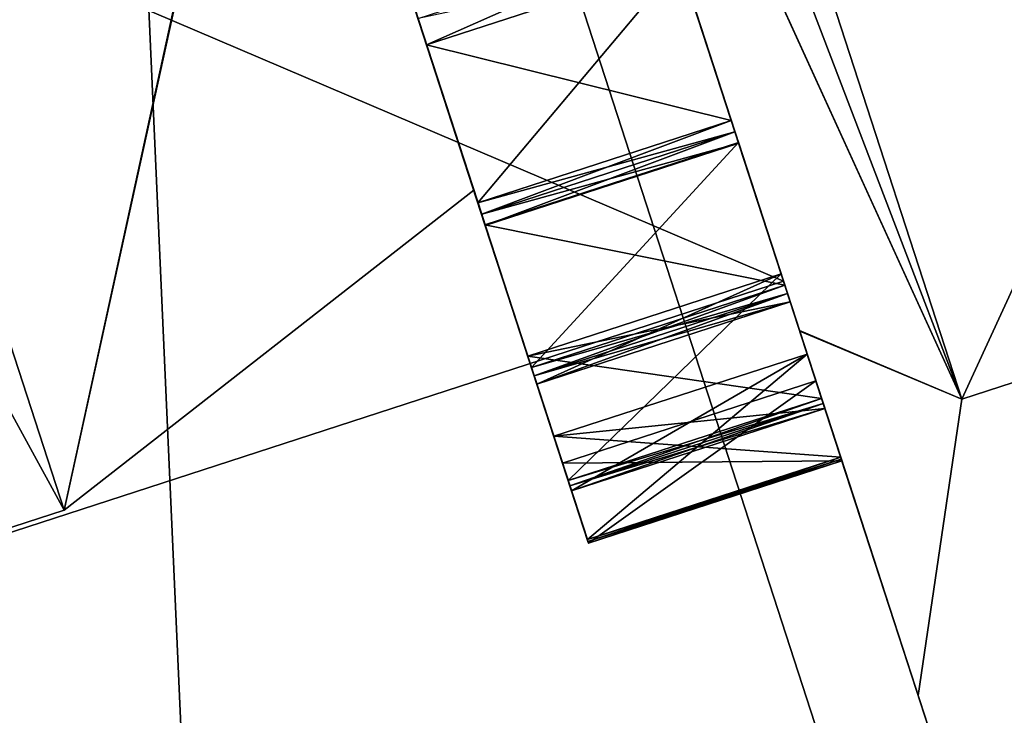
# Model space of a CAD drawing. Header units: inches. Extents: x -11.1 to 11.1, y -2.2 to 7.8.
# Tile 121 of 146: x -10.1197 to -9.9867, y 4.6517 to 4.7457. Entities that reach past the tile are written whole.
import ezdxf

# ---------------------------------------------------------------- set-up
doc = ezdxf.new("R2010")
doc.units = ezdxf.units.IN
doc.header["$LTSCALE"] = 81.481481
doc.header["$MEASUREMENT"] = 0
for name, color, linetype in [('19255', 7, 'CONTINUOUS'), ('19257', 7, 'CONTINUOUS'), ('19266', 7, 'CONTINUOUS'), ('19398', 7, 'CONTINUOUS'), ('19399', 7, 'CONTINUOUS'), ('19400', 7, 'CONTINUOUS'), ('19401', 7, 'CONTINUOUS'), ('19402', 7, 'CONTINUOUS'), ('19403', 7, 'CONTINUOUS'), ('19404', 7, 'CONTINUOUS'), ('19409', 7, 'CONTINUOUS'), ('19410', 7, 'CONTINUOUS'), ('29183', 7, 'CONTINUOUS'), ('29184', 7, 'CONTINUOUS'), ('29189', 7, 'CONTINUOUS'), ('29194', 7, 'CONTINUOUS'), ('29197', 7, 'CONTINUOUS'), ('29198', 7, 'CONTINUOUS'), ('29199', 7, 'CONTINUOUS'), ('29201', 7, 'CONTINUOUS'), ('29202', 7, 'CONTINUOUS'), ('29208', 7, 'CONTINUOUS'), ('29212', 7, 'CONTINUOUS'), ('29215', 7, 'CONTINUOUS'), ('29220', 7, 'CONTINUOUS'), ('29233', 7, 'CONTINUOUS'), ('29241', 7, 'CONTINUOUS'), ('29242', 7, 'CONTINUOUS'), ('29262', 7, 'CONTINUOUS'), ('29275', 7, 'CONTINUOUS'), ('29280', 7, 'CONTINUOUS'), ('29282', 7, 'CONTINUOUS'), ('29286', 7, 'CONTINUOUS'), ('29287', 7, 'CONTINUOUS'), ('29294', 7, 'CONTINUOUS'), ('29296', 7, 'CONTINUOUS'), ('29297', 7, 'CONTINUOUS'), ('29301', 7, 'CONTINUOUS'), ('29302', 7, 'CONTINUOUS'), ('29307', 7, 'CONTINUOUS'), ('29310', 7, 'CONTINUOUS'), ('29312', 7, 'CONTINUOUS'), ('29313', 7, 'CONTINUOUS'), ('29322', 7, 'CONTINUOUS')]:
    doc.layers.add(name, color=color, linetype=linetype)

msp = doc.modelspace()

# ---------------------------------------------------------------- linework, layer by layer
at = {"layer": '19255', "linetype": 'CONTINUOUS'}
for points in [[(-11.09507, 6.81308, 9.40325), (-9.76142, 2.70853, 13.23442), (-10.30034, 4.36716, 14.10393), (-11.09507, 6.81308, 9.40325)], [(-9.76142, 2.70853, 13.23442), (-11.09507, 6.81308, 9.40325), (-10.51656, 5.0326, 10.33823), (-9.76142, 2.70853, 13.23442)], [(-10.47549, 4.90621, 10.37387), (-9.76142, 2.70853, 13.23442), (-10.51656, 5.0326, 10.33823), (-10.47549, 4.90621, 10.37387)], [(-9.76142, 2.70853, 13.23442), (-10.47549, 4.90621, 10.37387), (-10.43443, 4.77983, 10.33823), (-9.76142, 2.70853, 13.23442)], [(-10.4044, 4.68742, 10.24098), (-9.76142, 2.70853, 13.23442), (-10.43443, 4.77983, 10.33823), (-10.4044, 4.68742, 10.24098)], [(-10.0624, 3.63485, 7.85078), (-9.76142, 2.70853, 13.23442), (-10.41483, 4.71951, 8.98736), (-10.0624, 3.63485, 7.85078)], [(-10.41483, 4.71951, 8.98736), (-9.76142, 2.70853, 13.23442), (-10.4044, 4.68742, 9.97552), (-10.41483, 4.71951, 8.98736)], [(-10.4044, 4.68742, 9.97552), (-9.76142, 2.70853, 13.23442), (-10.39342, 4.65363, 10.10825), (-10.4044, 4.68742, 9.97552)], [(-10.39342, 4.65363, 10.10825), (-9.76142, 2.70853, 13.23442), (-10.4044, 4.68742, 10.24098), (-10.39342, 4.65363, 10.10825)]]:
    msp.add_3dface(points, dxfattribs=at)
at = {"layer": '19257', "linetype": 'CONTINUOUS'}
for points in [[(-9.58262, 2.76662, 13.23442), (-10.91627, 6.87118, 14.40325), (-10.12154, 4.42525, 14.10393), (-9.58262, 2.76662, 13.23442)], [(-10.91627, 6.87118, 14.40325), (-9.58262, 2.76662, 13.23442), (-10.29669, 4.96431, 10.37387), (-10.91627, 6.87118, 14.40325)], [(-10.29669, 4.96431, 10.37387), (-9.58262, 2.76662, 13.23442), (-10.25563, 4.83792, 10.33823), (-10.29669, 4.96431, 10.37387)], [(-9.8836, 3.69295, 7.85078), (-10.23603, 4.77761, 8.98736), (-10.29669, 4.96431, 9.84262), (-9.8836, 3.69295, 7.85078)], [(-10.25563, 4.83792, 9.87827), (-9.8836, 3.69295, 7.85078), (-10.29669, 4.96431, 9.84262), (-10.25563, 4.83792, 9.87827)], [(-10.25563, 4.83792, 10.33823), (-9.58262, 2.76662, 13.23442), (-10.2256, 4.74552, 10.24098), (-10.25563, 4.83792, 10.33823)], [(-10.2256, 4.74552, 9.97552), (-9.8836, 3.69295, 7.85078), (-10.25563, 4.83792, 9.87827), (-10.2256, 4.74552, 9.97552)], [(-9.58262, 2.76662, 13.23442), (-9.58262, 2.76662, 6.17252), (-10.2256, 4.74552, 10.24098), (-9.58262, 2.76662, 13.23442)], [(-9.58262, 2.76662, 6.17252), (-9.8836, 3.69295, 7.85078), (-10.2256, 4.74552, 9.97552), (-9.58262, 2.76662, 6.17252)], [(-10.2256, 4.74552, 10.24098), (-9.58262, 2.76662, 6.17252), (-10.21462, 4.71172, 10.10825), (-10.2256, 4.74552, 10.24098)], [(-10.21462, 4.71172, 10.10825), (-9.58262, 2.76662, 6.17252), (-10.2256, 4.74552, 9.97552), (-10.21462, 4.71172, 10.10825)]]:
    msp.add_3dface(points, dxfattribs=at)
at = {"layer": '19266', "linetype": 'CONTINUOUS'}
for points in [[(-9.8836, 3.69295, 7.85078), (-10.41483, 4.71951, 8.98736), (-10.23603, 4.77761, 8.98736), (-9.8836, 3.69295, 7.85078)], [(-10.0624, 3.63485, 7.85078), (-10.41483, 4.71951, 8.98736), (-9.8836, 3.69295, 7.85078), (-10.0624, 3.63485, 7.85078)]]:
    msp.add_3dface(points, dxfattribs=at)
at = {"layer": '19398', "linetype": 'CONTINUOUS'}
for points in [[(-10.59798, 5.89159, 9.35825), (-9.9954, 4.03703, 9.35825), (-10.59798, 5.89159, 10.14575), (-10.59798, 5.89159, 9.35825)], [(-10.59798, 5.89159, 10.14575), (-9.9954, 4.03703, 9.35825), (-10.3474, 5.12036, 9.82411), (-10.59798, 5.89159, 10.14575)], [(-10.3474, 5.12036, 9.82411), (-9.9954, 4.03703, 9.35825), (-10.24599, 4.80825, 9.82411), (-10.3474, 5.12036, 9.82411)], [(-10.08252, 4.30514, 10.82634), (-10.29283, 4.95242, 11.10825), (-10.1953, 4.65224, 10.10825), (-10.08252, 4.30514, 10.82634)], [(-9.9954, 4.03703, 9.35825), (-10.1953, 4.65224, 10.10825), (-10.24599, 4.80825, 9.82411), (-9.9954, 4.03703, 9.35825)], [(-9.9954, 4.03703, 9.35825), (-10.08252, 4.30514, 10.82634), (-10.1953, 4.65224, 10.10825), (-9.9954, 4.03703, 9.35825)]]:
    msp.add_3dface(points, dxfattribs=at)
at = {"layer": '19399', "linetype": 'CONTINUOUS'}
for points in [[(-10.03306, 6.07514, 8.76425), (-9.43213, 4.22004, 8.76425), (-10.43252, 5.94535, 8.93823), (-10.03306, 6.07514, 8.76425)], [(-9.43213, 4.22004, 8.76425), (-10.03306, 6.07514, 8.76425), (-9.43047, 4.22058, 8.76425), (-9.43213, 4.22004, 8.76425)], [(-9.9954, 4.03703, 9.35825), (-10.59798, 5.89159, 9.35825), (-10.43252, 5.94535, 8.93823), (-9.9954, 4.03703, 9.35825)], [(-9.83051, 4.0906, 8.93883), (-9.9954, 4.03703, 9.35825), (-10.43252, 5.94535, 8.93823), (-9.83051, 4.0906, 8.93883)], [(-9.43213, 4.22004, 8.76425), (-9.83051, 4.0906, 8.93883), (-10.43252, 5.94535, 8.93823), (-9.43213, 4.22004, 8.76425)]]:
    msp.add_3dface(points, dxfattribs=at)
at = {"layer": '19400', "linetype": 'CONTINUOUS'}
for points in [[(-9.43047, 4.22058, 8.76425), (-10.03306, 6.07514, 8.76425), (-9.08567, 4.3907, 8.76425), (-9.43047, 4.22058, 8.76425)], [(-9.08567, 4.3907, 8.76425), (-10.03306, 6.07514, 8.76425), (-8.8028, 4.65114, 8.76425), (-9.08567, 4.3907, 8.76425)], [(-8.8028, 4.65114, 8.76425), (-10.03306, 6.07514, 8.76425), (-8.14349, 5.6877, 8.76425), (-8.8028, 4.65114, 8.76425)]]:
    msp.add_3dface(points, dxfattribs=at)
at = {"layer": '19401', "linetype": 'CONTINUOUS'}
for points in [[(-10.41918, 5.94968, 9.35825), (-9.8166, 4.09512, 10.14575), (-9.8166, 4.09512, 9.35825), (-10.41918, 5.94968, 9.35825)], [(-9.8166, 4.09512, 10.14575), (-10.41918, 5.94968, 9.35825), (-10.06719, 4.86635, 9.82411), (-9.8166, 4.09512, 10.14575)], [(-10.11403, 5.01051, 11.10825), (-9.90372, 4.36324, 10.82634), (-10.06719, 4.86635, 10.39239), (-10.11403, 5.01051, 11.10825)], [(-9.90372, 4.36324, 10.82634), (-10.0165, 4.71034, 10.10825), (-10.06719, 4.86635, 10.39239), (-9.90372, 4.36324, 10.82634)], [(-10.0165, 4.71034, 10.10825), (-9.8166, 4.09512, 10.14575), (-10.06719, 4.86635, 9.82411), (-10.0165, 4.71034, 10.10825)], [(-9.90372, 4.36324, 10.82634), (-9.8166, 4.09512, 10.14575), (-10.0165, 4.71034, 10.10825), (-9.90372, 4.36324, 10.82634)]]:
    msp.add_3dface(points, dxfattribs=at)
at = {"layer": '19402', "linetype": 'CONTINUOUS'}
for points in [[(-9.43047, 4.22058, 8.95225), (-10.03306, 6.07514, 8.95225), (-10.30609, 5.98643, 9.07116), (-9.43047, 4.22058, 8.95225)], [(-10.30609, 5.98643, 9.07116), (-10.41918, 5.94968, 9.35825), (-9.7039, 4.13174, 9.07158), (-10.30609, 5.98643, 9.07116)], [(-9.43161, 4.22021, 8.95225), (-10.30609, 5.98643, 9.07116), (-9.7039, 4.13174, 9.07158), (-9.43161, 4.22021, 8.95225)], [(-9.43047, 4.22058, 8.95225), (-10.30609, 5.98643, 9.07116), (-9.43161, 4.22021, 8.95225), (-9.43047, 4.22058, 8.95225)], [(-10.41918, 5.94968, 9.35825), (-9.8166, 4.09512, 9.35825), (-9.7039, 4.13174, 9.07158), (-10.41918, 5.94968, 9.35825)]]:
    msp.add_3dface(points, dxfattribs=at)
at = {"layer": '19403', "linetype": 'CONTINUOUS'}
msp.add_3dface([(-8.14349, 5.6877, 8.95225), (-10.03306, 6.07514, 8.95225), (-9.43047, 4.22058, 8.95225), (-8.14349, 5.6877, 8.95225)], dxfattribs=at)
at = {"layer": '19404', "linetype": 'CONTINUOUS'}
for points in [[(-10.29283, 4.95242, 11.10825), (-10.08252, 4.30514, 10.82634), (-10.11403, 5.01051, 11.10825), (-10.29283, 4.95242, 11.10825)], [(-10.11403, 5.01051, 11.10825), (-10.08252, 4.30514, 10.82634), (-9.90372, 4.36324, 10.82634), (-10.11403, 5.01051, 11.10825)]]:
    msp.add_3dface(points, dxfattribs=at)
at = {"layer": '19409', "linetype": 'CONTINUOUS'}
for points in [[(-10.0165, 4.71034, 10.10825), (-10.24599, 4.80825, 10.39239), (-10.06719, 4.86635, 10.39239), (-10.0165, 4.71034, 10.10825)], [(-10.1953, 4.65224, 10.10825), (-10.24599, 4.80825, 10.39239), (-10.0165, 4.71034, 10.10825), (-10.1953, 4.65224, 10.10825)]]:
    msp.add_3dface(points, dxfattribs=at)
at = {"layer": '19410', "linetype": 'CONTINUOUS'}
for points in [[(-10.24599, 4.80825, 9.82411), (-10.1953, 4.65224, 10.10825), (-10.06719, 4.86635, 9.82411), (-10.24599, 4.80825, 9.82411)], [(-10.1953, 4.65224, 10.10825), (-10.0165, 4.71034, 10.10825), (-10.06719, 4.86635, 9.82411), (-10.1953, 4.65224, 10.10825)]]:
    msp.add_3dface(points, dxfattribs=at)
at = {"layer": '29183', "color": 7, "linetype": 'CONTINUOUS', "true_color": 0xc6c1bc}
for points in [[(-10.0456, 4.6834, 10.02623), (-10.05106, 4.70021, 10.00736), (-10.01682, 4.71134, 10.00736), (-10.0456, 4.6834, 10.02623)], [(-10.0456, 4.6834, 10.02623), (-10.01682, 4.71134, 10.00736), (-10.01136, 4.69452, 10.02623), (-10.0456, 4.6834, 10.02623)]]:
    msp.add_3dface(points, dxfattribs=at)
at = {"layer": '29184', "color": 7, "linetype": 'CONTINUOUS', "true_color": 0xc6c1bc}
for points in [[(-9.99239, 4.69439, 9.90575), (-10.11789, 5.0224, 9.72125), (-10.10077, 5.02797, 9.70325), (-9.99239, 4.69439, 9.90575)], [(-10.10077, 5.02797, 10.51325), (-10.058, 4.83806, 10.44321), (-9.99239, 4.69439, 10.31075), (-10.10077, 5.02797, 10.51325)], [(-10.0581, 4.83839, 9.77309), (-10.11789, 5.0224, 9.72125), (-9.99239, 4.69439, 9.90575), (-10.0581, 4.83839, 9.77309)], [(-10.01433, 4.70367, 9.91473), (-10.0581, 4.83839, 9.77309), (-9.99239, 4.69439, 9.90575), (-10.01433, 4.70367, 9.91473)], [(-10.058, 4.83806, 10.44321), (-10.0143, 4.70358, 10.3016), (-9.99239, 4.69439, 10.31075), (-10.058, 4.83806, 10.44321)], [(-9.9983, 4.65435, 10.10826), (-10.01433, 4.70367, 9.91473), (-9.99239, 4.69439, 9.90575), (-9.9983, 4.65435, 10.10826)], [(-10.0143, 4.70358, 10.3016), (-9.9983, 4.65435, 10.10826), (-9.99239, 4.69439, 10.31075), (-10.0143, 4.70358, 10.3016)], [(-9.99239, 4.69439, 10.31075), (-9.9983, 4.65435, 10.10826), (-9.99239, 4.69439, 9.90575), (-9.99239, 4.69439, 10.31075)]]:
    msp.add_3dface(points, dxfattribs=at)
at = {"layer": '29189', "color": 7, "linetype": 'CONTINUOUS', "true_color": 0xc6c1bc}
for points in [[(-10.0456, 4.6834, 10.19027), (-10.04537, 4.6827, 10.1871), (-10.01136, 4.69452, 10.19027), (-10.0456, 4.6834, 10.19027)], [(-10.04537, 4.6827, 10.1871), (-10.01113, 4.69382, 10.1871), (-10.01136, 4.69452, 10.19027), (-10.04537, 4.6827, 10.1871)], [(-10.04537, 4.6827, 10.1871), (-10.04515, 4.68202, 10.18393), (-10.01113, 4.69382, 10.1871), (-10.04537, 4.6827, 10.1871)], [(-10.04515, 4.68202, 10.18393), (-10.01091, 4.69315, 10.18393), (-10.01113, 4.69382, 10.1871), (-10.04515, 4.68202, 10.18393)]]:
    msp.add_3dface(points, dxfattribs=at)
at = {"layer": '29194', "color": 7, "linetype": 'CONTINUOUS', "true_color": 0xc6c1bc}
for points in [[(-10.0578, 4.72096, 10.28824), (-10.05729, 4.7194, 10.28543), (-10.02356, 4.73208, 10.28824), (-10.0578, 4.72096, 10.28824)], [(-10.05729, 4.7194, 10.28543), (-10.02306, 4.73053, 10.28543), (-10.02356, 4.73208, 10.28824), (-10.05729, 4.7194, 10.28543)], [(-10.05729, 4.7194, 10.28543), (-10.0568, 4.71787, 10.28261), (-10.02306, 4.73053, 10.28543), (-10.05729, 4.7194, 10.28543)], [(-10.0568, 4.71787, 10.28261), (-10.02256, 4.72899, 10.28261), (-10.02306, 4.73053, 10.28543), (-10.0568, 4.71787, 10.28261)]]:
    msp.add_3dface(points, dxfattribs=at)
at = {"layer": '29197', "color": 7, "linetype": 'CONTINUOUS', "true_color": 0xc6c1bc}
for points in [[(-10.0568, 4.71787, 10.28261), (-10.05684, 4.71799, 10.25676), (-10.0226, 4.72911, 10.25676), (-10.0568, 4.71787, 10.28261)], [(-10.0568, 4.71787, 10.28261), (-10.0226, 4.72911, 10.25676), (-10.02256, 4.72899, 10.28261), (-10.0568, 4.71787, 10.28261)]]:
    msp.add_3dface(points, dxfattribs=at)
at = {"layer": '29198', "color": 7, "linetype": 'CONTINUOUS', "true_color": 0xc6c1bc}
for points in [[(-10.04983, 4.69643, 10.23468), (-10.05106, 4.70021, 10.20914), (-10.01682, 4.71134, 10.20914), (-10.04983, 4.69643, 10.23468)], [(-10.04983, 4.69643, 10.23468), (-10.01682, 4.71134, 10.20914), (-10.01559, 4.70755, 10.23468), (-10.04983, 4.69643, 10.23468)]]:
    msp.add_3dface(points, dxfattribs=at)
at = {"layer": '29199', "color": 7, "linetype": 'CONTINUOUS', "true_color": 0xc6c1bc}
for points in [[(-10.06474, 4.74231, 10.30106), (-10.02356, 4.73208, 10.28824), (-10.0305, 4.75344, 10.30106), (-10.06474, 4.74231, 10.30106)], [(-10.06474, 4.74231, 10.30106), (-10.0578, 4.72096, 10.28824), (-10.02356, 4.73208, 10.28824), (-10.06474, 4.74231, 10.30106)]]:
    msp.add_3dface(points, dxfattribs=at)
at = {"layer": '29201', "color": 7, "linetype": 'CONTINUOUS', "true_color": 0xc6c1bc}
for points in [[(-10.04636, 4.68575, 10.10825), (-10.00862, 4.6861, 10.08501), (-10.01212, 4.69687, 10.10825), (-10.04636, 4.68575, 10.10825)], [(-10.04636, 4.68575, 10.10825), (-10.04286, 4.67497, 10.08501), (-10.00862, 4.6861, 10.08501), (-10.04636, 4.68575, 10.10825)]]:
    msp.add_3dface(points, dxfattribs=at)
at = {"layer": '29202', "color": 7, "linetype": 'CONTINUOUS', "true_color": 0xc6c1bc}
for points in [[(-10.0578, 4.72096, 9.92825), (-10.06474, 4.74231, 9.91543), (-10.0305, 4.75344, 9.91543), (-10.0578, 4.72096, 9.92825)], [(-10.0578, 4.72096, 9.92825), (-10.0305, 4.75344, 9.91543), (-10.02356, 4.73208, 9.92825), (-10.0578, 4.72096, 9.92825)]]:
    msp.add_3dface(points, dxfattribs=at)
at = {"layer": '29208', "color": 7, "linetype": 'CONTINUOUS', "true_color": 0xc6c1bc}
msp.add_3dface([(-10.06589, 4.74586, 10.32665), (-10.06474, 4.74231, 10.30106), (-10.0305, 4.75344, 10.30106), (-10.06589, 4.74586, 10.32665)], dxfattribs=at)
at = {"layer": '29212', "color": 7, "linetype": 'CONTINUOUS', "true_color": 0xc6c1bc}
for points in [[(-10.04754, 4.68939, 10.15926), (-10.00877, 4.68656, 10.13797), (-10.0133, 4.70051, 10.15926), (-10.04754, 4.68939, 10.15926)], [(-10.04754, 4.68939, 10.15926), (-10.04301, 4.67544, 10.13797), (-10.00877, 4.68656, 10.13797), (-10.04754, 4.68939, 10.15926)]]:
    msp.add_3dface(points, dxfattribs=at)
at = {"layer": '29215', "color": 7, "linetype": 'CONTINUOUS', "true_color": 0xc6c1bc}
for points in [[(-10.04301, 4.67544, 10.13797), (-10.04293, 4.67519, 10.13473), (-10.00877, 4.68656, 10.13797), (-10.04301, 4.67544, 10.13797)], [(-10.04293, 4.67519, 10.13473), (-10.00869, 4.68631, 10.13473), (-10.00877, 4.68656, 10.13797), (-10.04293, 4.67519, 10.13473)], [(-10.04293, 4.67519, 10.13473), (-10.04286, 4.67497, 10.13149), (-10.00869, 4.68631, 10.13473), (-10.04293, 4.67519, 10.13473)], [(-10.04286, 4.67497, 10.13149), (-10.00862, 4.6861, 10.13149), (-10.00869, 4.68631, 10.13473), (-10.04286, 4.67497, 10.13149)]]:
    msp.add_3dface(points, dxfattribs=at)
at = {"layer": '29220', "color": 7, "linetype": 'CONTINUOUS', "true_color": 0xc6c1bc}
for points in [[(-10.0581, 4.83839, 9.77309), (-10.01433, 4.70367, 9.91473), (-10.05538, 4.83, 9.81729), (-10.0581, 4.83839, 9.77309)], [(-10.0143, 4.70358, 10.3016), (-10.058, 4.83806, 10.44321), (-10.03165, 4.75699, 10.32665), (-10.0143, 4.70358, 10.3016)], [(-10.05538, 4.83, 9.81729), (-10.01433, 4.70367, 9.91473), (-10.04415, 4.79544, 9.84627), (-10.05538, 4.83, 9.81729)], [(-10.04415, 4.79544, 9.84627), (-10.01433, 4.70367, 9.91473), (-10.04341, 4.79316, 9.84847), (-10.04415, 4.79544, 9.84627)], [(-10.04341, 4.79316, 9.84847), (-10.01433, 4.70367, 9.91473), (-10.04268, 4.79091, 9.85069), (-10.04341, 4.79316, 9.84847)], [(-10.04268, 4.79091, 9.85069), (-10.01433, 4.70367, 9.91473), (-10.03291, 4.76084, 9.88477), (-10.04268, 4.79091, 9.85069)], [(-10.03291, 4.76084, 9.88477), (-10.01433, 4.70367, 9.91473), (-10.03228, 4.7589, 9.8873), (-10.03291, 4.76084, 9.88477)], [(-10.03228, 4.7589, 9.8873), (-10.01433, 4.70367, 9.91473), (-10.03165, 4.75699, 9.88985), (-10.03228, 4.7589, 9.8873)], [(-10.02356, 4.73208, 10.28824), (-10.0143, 4.70358, 10.3016), (-10.03165, 4.75699, 10.32665), (-10.02356, 4.73208, 10.28824)], [(-10.03165, 4.75699, 9.88985), (-10.01433, 4.70367, 9.91473), (-10.0305, 4.75344, 9.91543), (-10.03165, 4.75699, 9.88985)], [(-10.0305, 4.75344, 10.30106), (-10.02356, 4.73208, 10.28824), (-10.03165, 4.75699, 10.32665), (-10.0305, 4.75344, 10.30106)], [(-10.0305, 4.75344, 9.91543), (-10.01433, 4.70367, 9.91473), (-10.02356, 4.73208, 9.92825), (-10.0305, 4.75344, 9.91543)], [(-10.02306, 4.73053, 10.28543), (-10.0143, 4.70358, 10.3016), (-10.02356, 4.73208, 10.28824), (-10.02306, 4.73053, 10.28543)], [(-10.02356, 4.73208, 9.92825), (-10.01433, 4.70367, 9.91473), (-10.02306, 4.73053, 9.93106), (-10.02356, 4.73208, 9.92825)], [(-10.02256, 4.72899, 10.28261), (-10.0143, 4.70358, 10.3016), (-10.02306, 4.73053, 10.28543), (-10.02256, 4.72899, 10.28261)], [(-10.02306, 4.73053, 9.93106), (-10.01433, 4.70367, 9.91473), (-10.02256, 4.72899, 9.93388), (-10.02306, 4.73053, 9.93106)], [(-10.0226, 4.72911, 9.95974), (-10.02256, 4.72899, 9.93388), (-10.01633, 4.70981, 9.97576), (-10.0226, 4.72911, 9.95974)], [(-10.0226, 4.72911, 10.25676), (-10.01633, 4.70981, 10.24073), (-10.02256, 4.72899, 10.28261), (-10.0226, 4.72911, 10.25676)], [(-10.01633, 4.70981, 10.24073), (-10.0143, 4.70358, 10.3016), (-10.02256, 4.72899, 10.28261), (-10.01633, 4.70981, 10.24073)], [(-10.02256, 4.72899, 9.93388), (-10.01433, 4.70367, 9.91473), (-10.01633, 4.70981, 9.97576), (-10.02256, 4.72899, 9.93388)], [(-10.01682, 4.71134, 10.00736), (-10.01559, 4.70755, 9.98181), (-10.01136, 4.69452, 10.02623), (-10.01682, 4.71134, 10.00736)], [(-10.01682, 4.71134, 10.20914), (-10.01136, 4.69452, 10.19027), (-10.01559, 4.70755, 10.23468), (-10.01682, 4.71134, 10.20914)], [(-10.01596, 4.70867, 10.23771), (-10.0143, 4.70358, 10.3016), (-10.01633, 4.70981, 10.24073), (-10.01596, 4.70867, 10.23771)], [(-10.01633, 4.70981, 9.97576), (-10.01433, 4.70367, 9.91473), (-10.01596, 4.70867, 9.97878), (-10.01633, 4.70981, 9.97576)], [(-10.01559, 4.70755, 10.23468), (-10.0143, 4.70358, 10.3016), (-10.01596, 4.70867, 10.23771), (-10.01559, 4.70755, 10.23468)], [(-10.01596, 4.70867, 9.97878), (-10.01433, 4.70367, 9.91473), (-10.01559, 4.70755, 9.98181), (-10.01596, 4.70867, 9.97878)], [(-10.01136, 4.69452, 10.19027), (-10.0143, 4.70358, 10.3016), (-10.01559, 4.70755, 10.23468), (-10.01136, 4.69452, 10.19027)], [(-10.01559, 4.70755, 9.98181), (-10.01433, 4.70367, 9.91473), (-10.01136, 4.69452, 10.02623), (-10.01559, 4.70755, 9.98181)], [(-10.01433, 4.70367, 9.91473), (-9.9983, 4.65435, 10.10826), (-10.01136, 4.69452, 10.02623), (-10.01433, 4.70367, 9.91473)], [(-9.9983, 4.65435, 10.10826), (-10.0143, 4.70358, 10.3016), (-10.00877, 4.68656, 10.13797), (-9.9983, 4.65435, 10.10826)], [(-10.00877, 4.68656, 10.13797), (-10.0143, 4.70358, 10.3016), (-10.01091, 4.69315, 10.18393), (-10.00877, 4.68656, 10.13797)], [(-10.01091, 4.69315, 10.18393), (-10.0143, 4.70358, 10.3016), (-10.01113, 4.69382, 10.1871), (-10.01091, 4.69315, 10.18393)], [(-10.01113, 4.69382, 10.1871), (-10.0143, 4.70358, 10.3016), (-10.01136, 4.69452, 10.19027), (-10.01113, 4.69382, 10.1871)], [(-10.0133, 4.70051, 10.05723), (-10.01091, 4.69315, 10.03256), (-10.00877, 4.68656, 10.07853), (-10.0133, 4.70051, 10.05723)], [(-10.0133, 4.70051, 10.15926), (-10.00877, 4.68656, 10.13797), (-10.01091, 4.69315, 10.18393), (-10.0133, 4.70051, 10.15926)], [(-10.01212, 4.69687, 10.10825), (-10.00862, 4.6861, 10.08501), (-10.00862, 4.6861, 10.13149), (-10.01212, 4.69687, 10.10825)], [(-10.01136, 4.69452, 10.02623), (-9.9983, 4.65435, 10.10826), (-10.01113, 4.69382, 10.02939), (-10.01136, 4.69452, 10.02623)], [(-10.01113, 4.69382, 10.02939), (-9.9983, 4.65435, 10.10826), (-10.01091, 4.69315, 10.03256), (-10.01113, 4.69382, 10.02939)], [(-10.01091, 4.69315, 10.03256), (-9.9983, 4.65435, 10.10826), (-10.00877, 4.68656, 10.07853), (-10.01091, 4.69315, 10.03256)], [(-10.00877, 4.68656, 10.07853), (-9.9983, 4.65435, 10.10826), (-10.00869, 4.68631, 10.08176), (-10.00877, 4.68656, 10.07853)], [(-10.00869, 4.68631, 10.13473), (-9.9983, 4.65435, 10.10826), (-10.00877, 4.68656, 10.13797), (-10.00869, 4.68631, 10.13473)], [(-10.00869, 4.68631, 10.08176), (-9.9983, 4.65435, 10.10826), (-10.00862, 4.6861, 10.08501), (-10.00869, 4.68631, 10.08176)], [(-10.00862, 4.6861, 10.13149), (-9.9983, 4.65435, 10.10826), (-10.00869, 4.68631, 10.13473), (-10.00862, 4.6861, 10.13149)], [(-10.00862, 4.6861, 10.08501), (-9.9983, 4.65435, 10.10826), (-10.00862, 4.6861, 10.13149), (-10.00862, 4.6861, 10.08501)]]:
    msp.add_3dface(points, dxfattribs=at)
at = {"layer": '29233', "color": 7, "linetype": 'CONTINUOUS', "true_color": 0xc6c1bc}
for points in [[(-10.0456, 4.6834, 10.02623), (-10.01136, 4.69452, 10.02623), (-10.01113, 4.69382, 10.02939), (-10.0456, 4.6834, 10.02623)], [(-10.04537, 4.6827, 10.02939), (-10.0456, 4.6834, 10.02623), (-10.01113, 4.69382, 10.02939), (-10.04537, 4.6827, 10.02939)], [(-10.04537, 4.6827, 10.02939), (-10.01113, 4.69382, 10.02939), (-10.01091, 4.69315, 10.03256), (-10.04537, 4.6827, 10.02939)], [(-10.04515, 4.68202, 10.03256), (-10.04537, 4.6827, 10.02939), (-10.01091, 4.69315, 10.03256), (-10.04515, 4.68202, 10.03256)]]:
    msp.add_3dface(points, dxfattribs=at)
at = {"layer": '29241', "color": 7, "linetype": 'CONTINUOUS', "true_color": 0xc6c1bc}
for points in [[(-10.04515, 4.68202, 10.18393), (-10.04754, 4.68939, 10.15926), (-10.0133, 4.70051, 10.15926), (-10.04515, 4.68202, 10.18393)], [(-10.04515, 4.68202, 10.18393), (-10.0133, 4.70051, 10.15926), (-10.01091, 4.69315, 10.18393), (-10.04515, 4.68202, 10.18393)]]:
    msp.add_3dface(points, dxfattribs=at)
at = {"layer": '29242', "color": 7, "linetype": 'CONTINUOUS', "true_color": 0xc6c1bc}
for points in [[(-10.05684, 4.71799, 10.25676), (-10.01633, 4.70981, 10.24073), (-10.0226, 4.72911, 10.25676), (-10.05684, 4.71799, 10.25676)], [(-10.05684, 4.71799, 10.25676), (-10.05056, 4.69869, 10.24073), (-10.01633, 4.70981, 10.24073), (-10.05684, 4.71799, 10.25676)]]:
    msp.add_3dface(points, dxfattribs=at)
at = {"layer": '29262', "color": 7, "linetype": 'CONTINUOUS', "true_color": 0xc6c1bc}
for points in [[(-10.05684, 4.71799, 9.95974), (-10.02256, 4.72899, 9.93388), (-10.0226, 4.72911, 9.95974), (-10.05684, 4.71799, 9.95974)], [(-10.05684, 4.71799, 9.95974), (-10.0568, 4.71787, 9.93388), (-10.02256, 4.72899, 9.93388), (-10.05684, 4.71799, 9.95974)]]:
    msp.add_3dface(points, dxfattribs=at)
at = {"layer": '29275', "color": 7, "linetype": 'CONTINUOUS', "true_color": 0xc6c1bc}
for points in [[(-10.04286, 4.67497, 10.13149), (-10.04636, 4.68575, 10.10825), (-10.01212, 4.69687, 10.10825), (-10.04286, 4.67497, 10.13149)], [(-10.04286, 4.67497, 10.13149), (-10.01212, 4.69687, 10.10825), (-10.00862, 4.6861, 10.13149), (-10.04286, 4.67497, 10.13149)]]:
    msp.add_3dface(points, dxfattribs=at)
at = {"layer": '29280', "color": 7, "linetype": 'CONTINUOUS', "true_color": 0xc6c1bc}
for points in [[(-10.1137, 4.67941, 10.10825), (-10.08582, 4.80718, 10.32282), (-10.14334, 4.77064, 10.33982), (-10.1137, 4.67941, 10.10825)], [(-10.14334, 4.77064, 9.87667), (-10.08574, 4.80696, 9.8939), (-10.1137, 4.67941, 10.10825), (-10.14334, 4.77064, 9.87667)], [(-10.05835, 4.72266, 10.10838), (-10.08582, 4.80718, 10.32282), (-10.1137, 4.67941, 10.10825), (-10.05835, 4.72266, 10.10838)], [(-10.08574, 4.80696, 9.8939), (-10.05835, 4.72266, 10.10838), (-10.1137, 4.67941, 10.10825), (-10.08574, 4.80696, 9.8939)]]:
    msp.add_3dface(points, dxfattribs=at)
at = {"layer": '29282', "color": 7, "linetype": 'CONTINUOUS', "true_color": 0xc6c1bc}
for points in [[(-10.05056, 4.69869, 9.97576), (-10.01633, 4.70981, 9.97576), (-10.01596, 4.70867, 9.97878), (-10.05056, 4.69869, 9.97576)], [(-10.05019, 4.69755, 9.97878), (-10.05056, 4.69869, 9.97576), (-10.01596, 4.70867, 9.97878), (-10.05019, 4.69755, 9.97878)], [(-10.05019, 4.69755, 9.97878), (-10.01596, 4.70867, 9.97878), (-10.01559, 4.70755, 9.98181), (-10.05019, 4.69755, 9.97878)], [(-10.04983, 4.69643, 9.98181), (-10.05019, 4.69755, 9.97878), (-10.01559, 4.70755, 9.98181), (-10.04983, 4.69643, 9.98181)]]:
    msp.add_3dface(points, dxfattribs=at)
at = {"layer": '29286', "color": 7, "linetype": 'CONTINUOUS', "true_color": 0xc6c1bc}
for points in [[(-10.04301, 4.67544, 10.07853), (-10.00877, 4.68656, 10.07853), (-10.00869, 4.68631, 10.08176), (-10.04301, 4.67544, 10.07853)], [(-10.04293, 4.67519, 10.08176), (-10.04301, 4.67544, 10.07853), (-10.00869, 4.68631, 10.08176), (-10.04293, 4.67519, 10.08176)], [(-10.04293, 4.67519, 10.08176), (-10.00869, 4.68631, 10.08176), (-10.00862, 4.6861, 10.08501), (-10.04293, 4.67519, 10.08176)], [(-10.04286, 4.67497, 10.08501), (-10.04293, 4.67519, 10.08176), (-10.00862, 4.6861, 10.08501), (-10.04286, 4.67497, 10.08501)]]:
    msp.add_3dface(points, dxfattribs=at)
at = {"layer": '29287', "color": 7, "linetype": 'CONTINUOUS', "true_color": 0xc6c1bc}
for points in [[(-10.06474, 4.74231, 9.91543), (-10.06589, 4.74586, 9.88985), (-10.03165, 4.75699, 9.88985), (-10.06474, 4.74231, 9.91543)], [(-10.06474, 4.74231, 9.91543), (-10.03165, 4.75699, 9.88985), (-10.0305, 4.75344, 9.91543), (-10.06474, 4.74231, 9.91543)]]:
    msp.add_3dface(points, dxfattribs=at)
at = {"layer": '29294', "color": 7, "linetype": 'CONTINUOUS', "true_color": 0xc6c1bc}
for points in [[(-10.0578, 4.72096, 9.92825), (-10.02356, 4.73208, 9.92825), (-10.02306, 4.73053, 9.93106), (-10.0578, 4.72096, 9.92825)], [(-10.05729, 4.7194, 9.93106), (-10.0578, 4.72096, 9.92825), (-10.02306, 4.73053, 9.93106), (-10.05729, 4.7194, 9.93106)], [(-10.05729, 4.7194, 9.93106), (-10.02306, 4.73053, 9.93106), (-10.02256, 4.72899, 9.93388), (-10.05729, 4.7194, 9.93106)], [(-10.0568, 4.71787, 9.93388), (-10.05729, 4.7194, 9.93106), (-10.02256, 4.72899, 9.93388), (-10.0568, 4.71787, 9.93388)]]:
    msp.add_3dface(points, dxfattribs=at)
at = {"layer": '29296', "color": 7, "linetype": 'CONTINUOUS', "true_color": 0xc6c1bc}
for points in [[(-10.05106, 4.70021, 10.00736), (-10.01559, 4.70755, 9.98181), (-10.01682, 4.71134, 10.00736), (-10.05106, 4.70021, 10.00736)], [(-10.05106, 4.70021, 10.00736), (-10.04983, 4.69643, 9.98181), (-10.01559, 4.70755, 9.98181), (-10.05106, 4.70021, 10.00736)]]:
    msp.add_3dface(points, dxfattribs=at)
at = {"layer": '29297', "color": 7, "linetype": 'CONTINUOUS', "true_color": 0xc6c1bc}
for points in [[(-10.06474, 4.74231, 10.30106), (-10.06589, 4.74586, 10.32665), (-10.08582, 4.80718, 10.32282), (-10.06474, 4.74231, 10.30106)], [(-10.05835, 4.72266, 10.10838), (-10.06474, 4.74231, 10.30106), (-10.08582, 4.80718, 10.32282), (-10.05835, 4.72266, 10.10838)], [(-10.04286, 4.67497, 10.08501), (-10.04636, 4.68575, 10.10825), (-10.08574, 4.80696, 9.8939), (-10.04286, 4.67497, 10.08501)], [(-10.08574, 4.80696, 9.8939), (-10.04636, 4.68575, 10.10825), (-10.05835, 4.72266, 10.10838), (-10.08574, 4.80696, 9.8939)], [(-10.04293, 4.67519, 10.08176), (-10.04286, 4.67497, 10.08501), (-10.08574, 4.80696, 9.8939), (-10.04293, 4.67519, 10.08176)], [(-10.04301, 4.67544, 10.07853), (-10.04293, 4.67519, 10.08176), (-10.08574, 4.80696, 9.8939), (-10.04301, 4.67544, 10.07853)], [(-10.04754, 4.68939, 10.05723), (-10.04301, 4.67544, 10.07853), (-10.08574, 4.80696, 9.8939), (-10.04754, 4.68939, 10.05723)], [(-10.04515, 4.68202, 10.03256), (-10.04754, 4.68939, 10.05723), (-10.08574, 4.80696, 9.8939), (-10.04515, 4.68202, 10.03256)], [(-10.04537, 4.6827, 10.02939), (-10.04515, 4.68202, 10.03256), (-10.08574, 4.80696, 9.8939), (-10.04537, 4.6827, 10.02939)], [(-10.0456, 4.6834, 10.02623), (-10.04537, 4.6827, 10.02939), (-10.08574, 4.80696, 9.8939), (-10.0456, 4.6834, 10.02623)], [(-10.05106, 4.70021, 10.00736), (-10.0456, 4.6834, 10.02623), (-10.08574, 4.80696, 9.8939), (-10.05106, 4.70021, 10.00736)], [(-10.04983, 4.69643, 9.98181), (-10.05106, 4.70021, 10.00736), (-10.08574, 4.80696, 9.8939), (-10.04983, 4.69643, 9.98181)], [(-10.05019, 4.69755, 9.97878), (-10.04983, 4.69643, 9.98181), (-10.08574, 4.80696, 9.8939), (-10.05019, 4.69755, 9.97878)], [(-10.05056, 4.69869, 9.97576), (-10.05019, 4.69755, 9.97878), (-10.08574, 4.80696, 9.8939), (-10.05056, 4.69869, 9.97576)], [(-10.05684, 4.71799, 9.95974), (-10.05056, 4.69869, 9.97576), (-10.08574, 4.80696, 9.8939), (-10.05684, 4.71799, 9.95974)], [(-10.0568, 4.71787, 9.93388), (-10.05684, 4.71799, 9.95974), (-10.08574, 4.80696, 9.8939), (-10.0568, 4.71787, 9.93388)], [(-10.05729, 4.7194, 9.93106), (-10.0568, 4.71787, 9.93388), (-10.08574, 4.80696, 9.8939), (-10.05729, 4.7194, 9.93106)], [(-10.0578, 4.72096, 9.92825), (-10.05729, 4.7194, 9.93106), (-10.08574, 4.80696, 9.8939), (-10.0578, 4.72096, 9.92825)], [(-10.06474, 4.74231, 9.91543), (-10.0578, 4.72096, 9.92825), (-10.08574, 4.80696, 9.8939), (-10.06474, 4.74231, 9.91543)], [(-10.06589, 4.74586, 9.88985), (-10.06474, 4.74231, 9.91543), (-10.08574, 4.80696, 9.8939), (-10.06589, 4.74586, 9.88985)], [(-10.0578, 4.72096, 10.28824), (-10.06474, 4.74231, 10.30106), (-10.05835, 4.72266, 10.10838), (-10.0578, 4.72096, 10.28824)], [(-10.05729, 4.7194, 10.28543), (-10.0578, 4.72096, 10.28824), (-10.05835, 4.72266, 10.10838), (-10.05729, 4.7194, 10.28543)], [(-10.0568, 4.71787, 10.28261), (-10.05729, 4.7194, 10.28543), (-10.05835, 4.72266, 10.10838), (-10.0568, 4.71787, 10.28261)], [(-10.05684, 4.71799, 10.25676), (-10.0568, 4.71787, 10.28261), (-10.05835, 4.72266, 10.10838), (-10.05684, 4.71799, 10.25676)], [(-10.05056, 4.69869, 10.24073), (-10.05684, 4.71799, 10.25676), (-10.05835, 4.72266, 10.10838), (-10.05056, 4.69869, 10.24073)], [(-10.05019, 4.69755, 10.23771), (-10.05056, 4.69869, 10.24073), (-10.05835, 4.72266, 10.10838), (-10.05019, 4.69755, 10.23771)], [(-10.04983, 4.69643, 10.23468), (-10.05019, 4.69755, 10.23771), (-10.05835, 4.72266, 10.10838), (-10.04983, 4.69643, 10.23468)], [(-10.05106, 4.70021, 10.20914), (-10.04983, 4.69643, 10.23468), (-10.05835, 4.72266, 10.10838), (-10.05106, 4.70021, 10.20914)], [(-10.0456, 4.6834, 10.19027), (-10.05106, 4.70021, 10.20914), (-10.05835, 4.72266, 10.10838), (-10.0456, 4.6834, 10.19027)], [(-10.04537, 4.6827, 10.1871), (-10.0456, 4.6834, 10.19027), (-10.05835, 4.72266, 10.10838), (-10.04537, 4.6827, 10.1871)], [(-10.04515, 4.68202, 10.18393), (-10.04537, 4.6827, 10.1871), (-10.05835, 4.72266, 10.10838), (-10.04515, 4.68202, 10.18393)], [(-10.04754, 4.68939, 10.15926), (-10.04515, 4.68202, 10.18393), (-10.05835, 4.72266, 10.10838), (-10.04754, 4.68939, 10.15926)], [(-10.04301, 4.67544, 10.13797), (-10.04754, 4.68939, 10.15926), (-10.05835, 4.72266, 10.10838), (-10.04301, 4.67544, 10.13797)], [(-10.04293, 4.67519, 10.13473), (-10.04301, 4.67544, 10.13797), (-10.05835, 4.72266, 10.10838), (-10.04293, 4.67519, 10.13473)], [(-10.04286, 4.67497, 10.13149), (-10.04293, 4.67519, 10.13473), (-10.05835, 4.72266, 10.10838), (-10.04286, 4.67497, 10.13149)], [(-10.04636, 4.68575, 10.10825), (-10.04286, 4.67497, 10.13149), (-10.05835, 4.72266, 10.10838), (-10.04636, 4.68575, 10.10825)]]:
    msp.add_3dface(points, dxfattribs=at)
at = {"layer": '29301', "color": 7, "linetype": 'CONTINUOUS', "true_color": 0xc6c1bc}
for points in [[(-10.10077, 5.02797, 10.51325), (-9.99239, 4.69439, 10.31075), (-9.79263, 5.12809, 10.51325), (-10.10077, 5.02797, 10.51325)], [(-9.79263, 5.12809, 10.51325), (-9.99239, 4.69439, 10.31075), (-9.68425, 4.79451, 10.31075), (-9.79263, 5.12809, 10.51325)], [(-9.99239, 4.69439, 9.90575), (-10.10077, 5.02797, 9.70325), (-9.68425, 4.79451, 9.90575), (-9.99239, 4.69439, 9.90575)], [(-9.99239, 4.69439, 10.31075), (-9.99239, 4.69439, 9.90575), (-9.68425, 4.79451, 10.31075), (-9.99239, 4.69439, 10.31075)], [(-9.99239, 4.69439, 9.90575), (-9.68425, 4.79451, 9.90575), (-9.68425, 4.79451, 10.31075), (-9.99239, 4.69439, 9.90575)]]:
    msp.add_3dface(points, dxfattribs=at)
at = {"layer": '29302', "color": 7, "linetype": 'CONTINUOUS', "true_color": 0xc6c1bc}
for points in [[(-10.05056, 4.69869, 10.24073), (-10.05019, 4.69755, 10.23771), (-10.01633, 4.70981, 10.24073), (-10.05056, 4.69869, 10.24073)], [(-10.05019, 4.69755, 10.23771), (-10.01596, 4.70867, 10.23771), (-10.01633, 4.70981, 10.24073), (-10.05019, 4.69755, 10.23771)], [(-10.05019, 4.69755, 10.23771), (-10.04983, 4.69643, 10.23468), (-10.01596, 4.70867, 10.23771), (-10.05019, 4.69755, 10.23771)], [(-10.04983, 4.69643, 10.23468), (-10.01559, 4.70755, 10.23468), (-10.01596, 4.70867, 10.23771), (-10.04983, 4.69643, 10.23468)]]:
    msp.add_3dface(points, dxfattribs=at)
at = {"layer": '29307', "color": 7, "linetype": 'CONTINUOUS', "true_color": 0xc6c1bc}
for points in [[(-10.04754, 4.68939, 10.05723), (-10.01091, 4.69315, 10.03256), (-10.0133, 4.70051, 10.05723), (-10.04754, 4.68939, 10.05723)], [(-10.04754, 4.68939, 10.05723), (-10.04515, 4.68202, 10.03256), (-10.01091, 4.69315, 10.03256), (-10.04754, 4.68939, 10.05723)]]:
    msp.add_3dface(points, dxfattribs=at)
at = {"layer": '29310', "color": 7, "linetype": 'CONTINUOUS', "true_color": 0xc6c1bc}
for points in [[(-10.16039, 4.76488, 10.33961), (-10.1137, 4.67941, 10.10825), (-10.14334, 4.77064, 10.33982), (-10.16039, 4.76488, 10.33961)], [(-10.13082, 4.67385, 10.10814), (-10.14334, 4.77064, 9.87667), (-10.1137, 4.67941, 10.10825), (-10.13082, 4.67385, 10.10814)], [(-10.16039, 4.76488, 10.33961), (-10.13082, 4.67385, 10.10814), (-10.1137, 4.67941, 10.10825), (-10.16039, 4.76488, 10.33961)]]:
    msp.add_3dface(points, dxfattribs=at)
at = {"layer": '29312', "color": 7, "linetype": 'CONTINUOUS', "true_color": 0xc6c1bc}
for points in [[(-10.05106, 4.70021, 10.20914), (-10.01136, 4.69452, 10.19027), (-10.01682, 4.71134, 10.20914), (-10.05106, 4.70021, 10.20914)], [(-10.05106, 4.70021, 10.20914), (-10.0456, 4.6834, 10.19027), (-10.01136, 4.69452, 10.19027), (-10.05106, 4.70021, 10.20914)]]:
    msp.add_3dface(points, dxfattribs=at)
at = {"layer": '29313', "color": 7, "linetype": 'CONTINUOUS', "true_color": 0xc6c1bc}
for points in [[(-10.04301, 4.67544, 10.07853), (-10.04754, 4.68939, 10.05723), (-10.0133, 4.70051, 10.05723), (-10.04301, 4.67544, 10.07853)], [(-10.04301, 4.67544, 10.07853), (-10.0133, 4.70051, 10.05723), (-10.00877, 4.68656, 10.07853), (-10.04301, 4.67544, 10.07853)]]:
    msp.add_3dface(points, dxfattribs=at)
at = {"layer": '29322', "color": 7, "linetype": 'CONTINUOUS', "true_color": 0xc6c1bc}
for points in [[(-10.05056, 4.69869, 9.97576), (-10.05684, 4.71799, 9.95974), (-10.0226, 4.72911, 9.95974), (-10.05056, 4.69869, 9.97576)], [(-10.05056, 4.69869, 9.97576), (-10.0226, 4.72911, 9.95974), (-10.01633, 4.70981, 9.97576), (-10.05056, 4.69869, 9.97576)]]:
    msp.add_3dface(points, dxfattribs=at)

doc.saveas('drawing.dxf')
